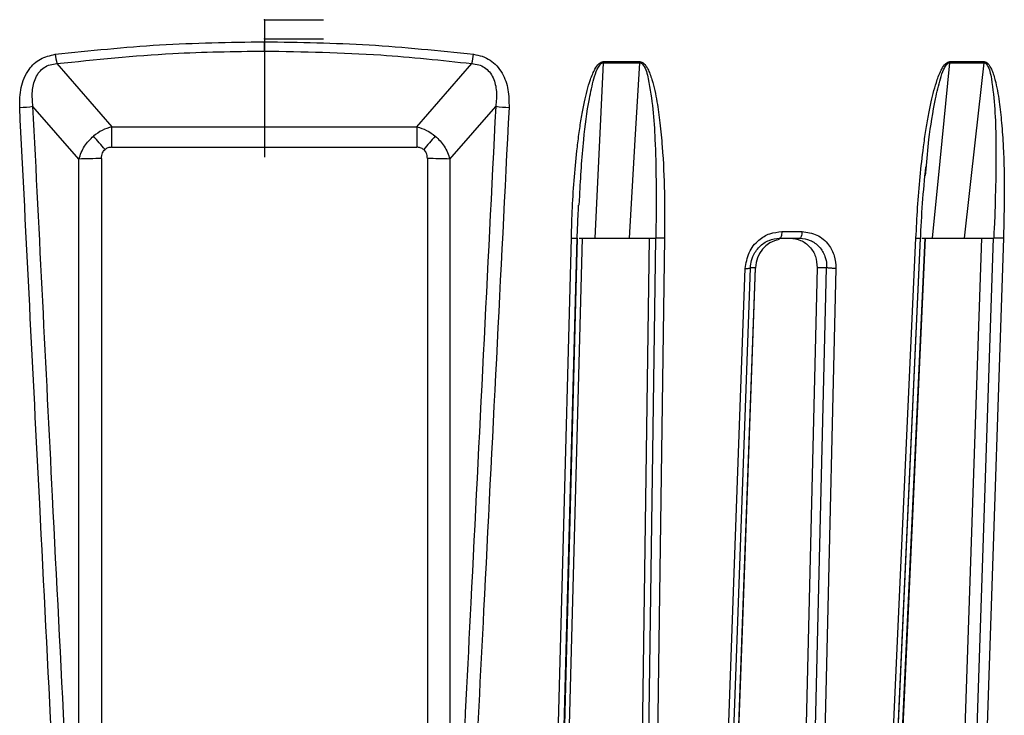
# Model space of a CAD drawing. Header units: millimetres. Extents: x -266 to 166, y -697 to -168.
# Tile 17 of 23: x -102 to -35, y -491 to -444. Entities that reach past the tile are written whole.
import ezdxf

# ---------------------------------------------------------------- set-up
doc = ezdxf.new("R2010")
doc.units = ezdxf.units.MM
doc.header["$PDSIZE"] = -1

msp = doc.modelspace()

# ---------------------------------------------------------------- linework, layer by layer
at = {"color": 7, "linetype": 'Continuous'}
for p, q in [((-85.471, -443.612), (-81.458, -443.612)), ((-85.471, -443.612), (-85.471, -451.638)), ((-85.471, -444.912), (-81.458, -444.912)), ((-85.471, -444.912), (-85.471, -452.938))]:
    msp.add_line(p, q, dxfattribs=at)
at = {"color": 7, "linetype": 'Continuous', "lineweight": 25}
for p, q in [((-85.471, -445.741), (-85.471, -445.109)), ((-62.465, -446.537), (-59.973, -446.537)), ((-38.945, -446.537), (-36.607, -446.537)), ((-99.557, -446.591), (-95.826, -450.879)), ((-75.116, -450.879), (-71.385, -446.591)), ((-98.07, -453.068), (-101.181, -449.493)), ((-72.872, -453.068), (-69.761, -449.493)), ((-95.826, -450.879), (-75.116, -450.879)), ((-95.826, -452.272), (-95.826, -450.879)), ((-75.116, -450.879), (-75.116, -452.272)), ((-95.826, -452.272), (-75.116, -452.272)), ((-98.07, -510.055), (-98.07, -453.068)), ((-96.538, -453.043), (-96.538, -513.33)), ((-74.404, -453.043), (-74.404, -513.33)), ((-72.872, -453.068), (-72.872, -510.055)), ((-40.576, -454.186), (-40.536, -453.76)), ((-64.105, -456.213), (-64.059, -455.567)), ((-64.223, -458.447), (-65.579, -509.689)), ((-65.236, -509.689), (-63.865, -458.447)), ((-64.223, -458.447), (-64.221, -458.447)), ((-63.863, -458.447), (-63.865, -458.447)), ((-59.348, -458.447), (-60.052, -509.406)), ((-59.611, -509.689), (-58.902, -458.447)), ((-58.9, -458.447), (-58.902, -458.447)), ((-50.339, -457.997), (-48.965, -457.997)), ((-40.948, -458.447), (-43.281, -509.689)), ((-42.958, -509.689), (-40.611, -458.447)), ((-40.836, -458.447), (-39.675, -458.447)), ((-40.607, -458.447), (-40.611, -458.447)), ((-40.586, -458.547), (-40.58, -458.448)), ((-36.786, -458.447), (-38.502, -509.406)), ((-37.681, -509.689), (-35.954, -458.447)), ((-35.95, -458.447), (-35.954, -458.447)), ((-47.938, -460.447), (-49.107, -509.406))]:
    msp.add_line(p, q, dxfattribs=at)
at = {"color": 7, "linetype": 'Continuous', "lineweight": 25, "flags": 128}
for points in [[(-62.465, -446.537), (-62.783, -453.207), (-63.032, -458.447)], [(-62.463, -446.458), (-62.15, -446.458), (-61.838, -446.458), (-61.527, -446.458), (-61.215, -446.458), (-60.904, -446.458), (-60.592, -446.458), (-60.281, -446.458), (-59.97, -446.458)], [(-60.681, -458.447), (-60.285, -451.778), (-59.973, -446.537)], [(-38.945, -446.537), (-39.61, -453.207), (-40.133, -458.447)], [(-38.94, -446.458), (-38.646, -446.458), (-38.353, -446.458), (-38.06, -446.458), (-37.768, -446.458), (-37.475, -446.458), (-37.183, -446.458), (-36.892, -446.458), (-36.601, -446.458)], [(-37.927, -458.447), (-37.188, -451.778), (-36.607, -446.537)], [(-65.987, -509.734), (-65.233, -481.292), (-64.628, -458.447)], [(-65.591, -509.71), (-64.93, -484.719), (-64.235, -458.448)], [(-58.302, -458.447), (-58.701, -487.447), (-59.009, -509.734)], [(-50.339, -457.997), (-50.344, -458.088), (-50.354, -458.173), (-50.368, -458.251), (-50.386, -458.318), (-50.408, -458.373), (-50.432, -458.414), (-50.458, -458.439), (-50.484, -458.447)], [(-48.965, -457.997), (-48.971, -458.088), (-48.981, -458.173), (-48.996, -458.251), (-49.014, -458.318), (-49.037, -458.373), (-49.062, -458.414), (-49.089, -458.439), (-49.116, -458.447)], [(-43.564, -509.734), (-42.268, -481.292), (-41.227, -458.447)], [(-43.254, -509.715), (-42.116, -484.723), (-40.92, -458.448)], [(-42.93, -509.703), (-41.785, -484.723), (-40.582, -458.448)], [(-35.29, -458.447), (-36.266, -487.447), (-37.016, -509.734)], [(-54.6, -509.734), (-53.611, -482.418), (-52.817, -460.495)], [(-54.247, -509.712), (-53.379, -485.718), (-52.466, -460.471)], [(-53.918, -509.689), (-52.913, -482.114), (-52.123, -460.447)], [(-53.911, -509.696), (-53.037, -485.718), (-52.116, -460.472)], [(-52.123, -460.447), (-52.437, -460.447), (-52.472, -460.447)], [(-48.472, -509.689), (-47.814, -482.114), (-47.296, -460.447)], [(-47.296, -460.447), (-47.656, -460.447), (-47.938, -460.447)], [(-46.662, -460.495), (-47.325, -488.326), (-47.836, -509.734)]]:
    msp.add_lwpolyline(points, dxfattribs=at)
at = {"color": 7, "linetype": 'Continuous', "lineweight": 25}
for centre, radius, start, end in [((-94.22, -445.281), 5.495, 187.09483, 193.79142), ((-76.722, -445.281), 5.495, 346.20858, 352.90517), ((-64.973, -446.411), 2.511, 357.107, 358.91956), ((-40.188, -446.41), 1.249, 354.16127, 357.81296), ((-102.317, -441.572), 8.001, 271.6712, 278.16166), ((-68.625, -441.572), 8.001, 261.83834, 268.3288), ((-150.796, -498.117), 71.123, 39.97191, 40.94251), ((-20.146, -498.117), 71.123, 139.05749, 140.02809), ((-96.654, -493.029), 39.986, 89.83447, 92.03022), ((-74.288, -493.029), 39.986, 87.96978, 90.16553), ((-50.129, -460.48), 1.994, 100.96783, 179.07501)]:
    msp.add_arc(centre, radius, start, end, dxfattribs=at)
for points, knots in [([(-99.673, -445.96), (-97.314, -445.712), (-92.607, -445.217), (-87.846, -445.145), (-85.471, -445.109)], [0, 0, 0, 0, 0.501271, 1, 1, 1, 1]), ([(-85.471, -445.109), (-83.096, -445.145), (-78.335, -445.217), (-73.628, -445.712), (-71.269, -445.96)], [0, 0, 0, 0, 0.498729, 1, 1, 1, 1]), ([(-99.557, -446.591), (-96.937, -446.318), (-92.267, -445.832), (-87.545, -445.768), (-85.471, -445.741)], [0, 0, 0, 0, 0.560823, 1, 1, 1, 1]), ([(-85.471, -445.741), (-82.831, -445.786), (-78.108, -445.866), (-73.443, -446.369), (-71.385, -446.591)], [0, 0, 0, 0, 0.5590284, 1, 1, 1, 1]), ([(-102.083, -449.57), (-102.078, -449.113), (-102.066, -448.205), (-101.572, -447.022), (-100.714, -446.2), (-100.022, -446.04), (-99.673, -445.96)], [0, 0, 0, 0, 0.28289, 0.562308, 0.779591, 1, 1, 1, 1]), ([(-71.269, -445.96), (-71.067, -445.996), (-70.669, -446.068), (-70.13, -446.345), (-69.671, -446.735), (-69.201, -447.389), (-68.865, -448.362), (-68.861, -449.168), (-68.859, -449.57)], [0, 0, 0, 0, 0.127444, 0.250796, 0.373953, 0.501526, 0.750935, 1, 1, 1, 1]), ([(-64.628, -458.447), (-64.607, -457.754), (-64.565, -456.361), (-64.43, -454.295), (-64.263, -452.548), (-64.084, -451.159), (-63.924, -450.136), (-63.751, -449.236), (-63.564, -448.425), (-63.377, -447.791), (-63.193, -447.302), (-63.014, -446.925), (-62.83, -446.643), (-62.615, -446.48), (-62.511, -446.465), (-62.463, -446.458)], [0, 0, 0, 0, 0.167566, 0.3364219, 0.4997246, 0.5908149, 0.6739727, 0.7492807, 0.8116173, 0.8741937, 0.9083026, 0.9369352, 0.9746426, 0.9882798, 1, 1, 1, 1]), ([(-64.059, -455.567), (-63.989, -454.291), (-63.868, -452.088), (-63.508, -449.437), (-63.175, -447.846), (-62.926, -447.083), (-62.745, -446.735), (-62.619, -446.596), (-62.534, -446.546), (-62.488, -446.54), (-62.465, -446.537)], [0, 0, 0, 0, 0.411863, 0.711771, 0.860599, 0.933639, 0.968749, 0.985093, 0.992702, 1, 1, 1, 1]), ([(-59.97, -446.458), (-59.971, -446.473), (-59.971, -446.5), (-59.973, -446.526), (-59.973, -446.537)], [0, 0, 0, 0, 0.559968, 1, 1, 1, 1]), ([(-59.973, -446.537), (-59.951, -446.54), (-59.905, -446.546), (-59.823, -446.596), (-59.565, -446.907), (-59.157, -448.677), (-58.86, -452.205), (-58.869, -455.47), (-58.874, -457.343)], [0, 0, 0, 0, 0.006129, 0.01252, 0.026246, 0.116739, 0.493304, 1, 1, 1, 1]), ([(-59.97, -446.458), (-59.922, -446.465), (-59.819, -446.48), (-59.68, -446.589), (-59.548, -446.751), (-59.413, -446.988), (-59.277, -447.302), (-59.115, -447.791), (-58.954, -448.425), (-58.77, -449.4), (-58.593, -450.674), (-58.405, -452.728), (-58.281, -455.345), (-58.295, -457.413), (-58.302, -458.447)], [0, 0, 0, 0, 0.011715, 0.02535, 0.042264, 0.063186, 0.091791, 0.125922, 0.188493, 0.250824, 0.366653, 0.500345, 0.750124, 1, 1, 1, 1]), ([(-41.227, -458.447), (-41.193, -457.754), (-41.125, -456.361), (-40.955, -454.295), (-40.761, -452.548), (-40.564, -451.159), (-40.392, -450.136), (-40.21, -449.236), (-40.017, -448.425), (-39.828, -447.791), (-39.645, -447.302), (-39.468, -446.925), (-39.289, -446.643), (-39.084, -446.48), (-38.985, -446.465), (-38.94, -446.458)], [0, 0, 0, 0, 0.167566, 0.3364219, 0.4997246, 0.5908149, 0.6739727, 0.7492807, 0.8116173, 0.8741937, 0.9083026, 0.9369352, 0.9746426, 0.9882798, 1, 1, 1, 1]), ([(-40.536, -453.76), (-40.479, -453.088), (-40.344, -451.487), (-40.01, -449.437), (-39.652, -447.846), (-39.394, -447.083), (-39.214, -446.735), (-39.092, -446.596), (-39.01, -446.546), (-38.967, -446.54), (-38.945, -446.537)], [0, 0, 0, 0, 0.2696349, 0.6420686, 0.8268882, 0.9175912, 0.9611915, 0.9814875, 0.9909375, 1, 1, 1, 1]), ([(-36.601, -446.458), (-36.601, -446.473), (-36.603, -446.5), (-36.605, -446.526), (-36.607, -446.537)], [0, 0, 0, 0, 0.559968, 1, 1, 1, 1]), ([(-36.607, -446.537), (-36.586, -446.54), (-36.543, -446.546), (-36.468, -446.596), (-36.235, -446.907), (-35.906, -448.677), (-35.731, -452.205), (-35.835, -455.47), (-35.894, -457.343)], [0, 0, 0, 0, 0.006129, 0.01252, 0.026246, 0.116739, 0.493304, 1, 1, 1, 1]), ([(-36.601, -446.458), (-36.556, -446.465), (-36.46, -446.48), (-36.332, -446.589), (-36.212, -446.751), (-36.09, -446.988), (-35.97, -447.302), (-35.828, -447.791), (-35.691, -448.425), (-35.539, -449.4), (-35.4, -450.674), (-35.267, -452.728), (-35.206, -455.345), (-35.262, -457.413), (-35.29, -458.447)], [0, 0, 0, 0, 0.011715, 0.02535, 0.042264, 0.063186, 0.091791, 0.125922, 0.188493, 0.250824, 0.366653, 0.500345, 0.750124, 1, 1, 1, 1]), ([(-101.181, -449.493), (-101.213, -449.155), (-101.276, -448.499), (-101.097, -447.687), (-100.772, -447.151), (-100.436, -446.845), (-100.022, -446.644), (-99.715, -446.609), (-99.557, -446.591)], [0, 0, 0, 0, 0.268526, 0.521836, 0.645553, 0.760899, 0.876791, 1, 1, 1, 1]), ([(-71.385, -446.591), (-71.227, -446.609), (-70.919, -446.644), (-70.504, -446.846), (-70.168, -447.154), (-69.843, -447.691), (-69.667, -448.502), (-69.729, -449.157), (-69.761, -449.493)], [0, 0, 0, 0, 0.123448, 0.239551, 0.355166, 0.479205, 0.73297, 1, 1, 1, 1]), ([(-99.037, -509.734), (-99.6, -498.651), (-100.62, -478.597), (-101.631, -458.542), (-102.083, -449.57)], [0, 0, 0, 0, 0.552661, 1, 1, 1, 1]), ([(-98.153, -509.657), (-98.721, -498.426), (-99.734, -478.372), (-100.739, -458.317), (-101.181, -449.493)], [0, 0, 0, 0, 0.56, 1, 1, 1, 1]), ([(-69.761, -449.493), (-70.324, -460.724), (-71.329, -480.779), (-72.343, -500.833), (-72.789, -509.657)], [0, 0, 0, 0, 0.56, 1, 1, 1, 1]), ([(-68.859, -449.57), (-69.432, -460.948), (-70.444, -481.004), (-71.464, -501.058), (-71.905, -509.734)], [0, 0, 0, 0, 0.567339, 1, 1, 1, 1]), ([(-95.826, -450.879), (-96.053, -450.948), (-96.499, -451.084), (-96.883, -451.369), (-97.072, -451.509)], [0, 0, 0, 0, 0.507181, 1, 1, 1, 1]), ([(-75.116, -450.879), (-74.889, -450.948), (-74.443, -451.084), (-74.059, -451.369), (-73.87, -451.509)], [0, 0, 0, 0, 0.507181, 1, 1, 1, 1]), ([(-98.07, -453.068), (-97.963, -452.766), (-97.752, -452.179), (-97.295, -451.729), (-97.072, -451.509)], [0, 0, 0, 0, 0.512581, 1, 1, 1, 1]), ([(-73.87, -451.509), (-73.647, -451.729), (-73.19, -452.179), (-72.979, -452.766), (-72.872, -453.068)], [0, 0, 0, 0, 0.487419, 1, 1, 1, 1]), ([(-96.538, -453.043), (-96.528, -452.904), (-96.51, -452.67), (-96.354, -452.497), (-96.29, -452.426)], [0, 0, 0, 0, 0.589826, 1, 1, 1, 1]), ([(-95.826, -452.272), (-95.924, -452.278), (-96.093, -452.29), (-96.232, -452.386), (-96.29, -452.426)], [0, 0, 0, 0, 0.57843, 1, 1, 1, 1]), ([(-74.652, -452.426), (-74.728, -452.377), (-74.87, -452.284), (-75.038, -452.276), (-75.116, -452.272)], [0, 0, 0, 0, 0.537807, 1, 1, 1, 1]), ([(-74.404, -453.043), (-74.414, -452.904), (-74.432, -452.669), (-74.588, -452.497), (-74.652, -452.426)], [0, 0, 0, 0, 0.59055, 1, 1, 1, 1]), ([(-40.924, -458.547), (-40.882, -457.721), (-40.798, -456.072), (-40.641, -454.428), (-40.562, -453.607)], [0, 0, 0, 0, 0.500428, 1, 1, 1, 1]), ([(-64.237, -458.543), (-64.22, -458.108), (-64.19, -457.331), (-64.15, -456.554), (-64.133, -456.212)], [0, 0, 0, 0, 0.558548, 1, 1, 1, 1]), ([(-58.874, -457.343), (-58.882, -457.564), (-58.894, -457.906), (-58.897, -458.253), (-58.898, -458.376)], [0, 0, 0, 0, 0.64599, 1, 1, 1, 1]), ([(-35.894, -457.343), (-35.91, -457.564), (-35.935, -457.906), (-35.943, -458.253), (-35.946, -458.376)], [0, 0, 0, 0, 0.64599, 1, 1, 1, 1]), ([(-64.628, -458.447), (-64.566, -458.447), (-64.441, -458.447), (-64.306, -458.447), (-64.244, -458.448), (-64.234, -458.448), (-64.234, -458.448)], [0, 0, 0, 0, 0.3377, 0.691096, 0.989813, 1, 1, 1, 1]), ([(-64.234, -458.448), (-64.227, -458.448), (-64.21, -458.448), (-64.217, -458.447), (-64.221, -458.447)], [0, 0, 0, 0, 0.456131, 1, 1, 1, 1]), ([(-64.093, -458.448), (-64.065, -458.448), (-64.01, -458.448), (-63.956, -458.447), (-63.915, -458.448), (-63.889, -458.448), (-63.881, -458.448), (-63.879, -458.448)], [0, 0, 0, 0, 0.2715163, 0.5464916, 0.6779855, 0.9040973, 1, 1, 1, 1]), ([(-63.875, -458.447), (-63.78, -458.447), (-63.622, -458.447), (-63.316, -458.447), (-63.127, -458.447), (-63.032, -458.447)], [0, 0, 0, 0, 0.425152, 0.713116, 1, 1, 1, 1]), ([(-63.032, -458.447), (-62.593, -458.447), (-61.808, -458.447), (-61.026, -458.447), (-60.681, -458.447)], [0, 0, 0, 0, 0.5599995, 1, 1, 1, 1]), ([(-60.681, -458.447), (-60.585, -458.447), (-60.392, -458.447), (-60.003, -458.447), (-59.546, -458.447), (-59.108, -458.447), (-58.971, -458.447), (-58.902, -458.447)], [0, 0, 0, 0, 0.125465, 0.251186, 0.500358, 0.750057, 1, 1, 1, 1]), ([(-58.898, -458.376), (-58.898, -458.388), (-58.899, -458.412), (-58.9, -458.436), (-58.9, -458.447)], [0, 0, 0, 0, 0.500001, 1, 1, 1, 1]), ([(-58.302, -458.447), (-58.365, -458.447), (-58.461, -458.448), (-58.588, -458.448), (-58.663, -458.447), (-58.727, -458.448), (-58.788, -458.448), (-58.857, -458.448), (-58.885, -458.448), (-58.9, -458.447)], [0, 0, 0, 0, 0.2424146, 0.3712532, 0.5017333, 0.5641292, 0.6714227, 0.8198184, 1, 1, 1, 1]), ([(-52.817, -460.495), (-52.761, -460.128), (-52.648, -459.394), (-51.979, -458.574), (-51.172, -458.085), (-50.617, -458.026), (-50.339, -457.997)], [0, 0, 0, 0, 0.280377, 0.559712, 0.779882, 1, 1, 1, 1]), ([(-52.472, -460.447), (-52.455, -460.283), (-52.429, -460.022), (-52.25, -459.527), (-51.966, -459.103), (-51.558, -458.768), (-51.103, -458.517), (-50.729, -458.475), (-50.484, -458.447)], [0, 0, 0, 0, 0.157699, 0.250775, 0.500212, 0.631323, 0.758454, 1, 1, 1, 1]), ([(-50.484, -458.447), (-50.229, -458.447), (-49.772, -458.447), (-49.317, -458.447), (-49.116, -458.447)], [0, 0, 0, 0, 0.56, 1, 1, 1, 1]), ([(-49.775, -458.447), (-49.532, -458.475), (-49.163, -458.517), (-48.728, -458.769), (-48.349, -459.103), (-47.998, -459.665), (-47.958, -460.187), (-47.938, -460.447)], [0, 0, 0, 0, 0.2428375, 0.3700598, 0.5008463, 0.750309, 1, 1, 1, 1]), ([(-49.116, -458.447), (-48.875, -458.475), (-48.506, -458.517), (-48.073, -458.768), (-47.694, -459.103), (-47.444, -459.527), (-47.31, -460.022), (-47.29, -460.284), (-47.296, -460.447), (-47.296, -460.447)], [0, 0, 0, 0, 0.2415535, 0.368683, 0.499786, 0.7492135, 0.8423302, 0.9999965, 1, 1, 1, 1]), ([(-48.965, -457.997), (-48.616, -458.045), (-47.918, -458.139), (-47.157, -458.808), (-46.717, -459.631), (-46.68, -460.207), (-46.662, -460.495)], [0, 0, 0, 0, 0.27982, 0.559169, 0.779392, 1, 1, 1, 1]), ([(-41.227, -458.447), (-41.171, -458.447), (-41.057, -458.447), (-40.952, -458.447), (-40.932, -458.447), (-40.925, -458.448)], [0, 0, 0, 0, 0.371994, 0.761279, 1, 1, 1, 1]), ([(-40.925, -458.448), (-40.92, -458.448), (-40.907, -458.448), (-40.913, -458.448), (-40.933, -458.447), (-40.944, -458.447)], [0, 0, 0, 0, 0.172304, 0.561483, 1, 1, 1, 1]), ([(-40.685, -458.448), (-40.678, -458.448), (-40.648, -458.448), (-40.621, -458.447), (-40.594, -458.448), (-40.587, -458.448), (-40.583, -458.448)], [0, 0, 0, 0, 0.130346, 0.534901, 0.72836, 1, 1, 1, 1]), ([(-40.58, -458.447), (-40.519, -458.447), (-40.386, -458.447), (-40.222, -458.447), (-40.133, -458.447)], [0, 0, 0, 0, 0.458583, 1, 1, 1, 1]), ([(-40.133, -458.447), (-39.72, -458.447), (-38.982, -458.447), (-38.249, -458.447), (-37.927, -458.447)], [0, 0, 0, 0, 0.559999, 1, 1, 1, 1]), ([(-37.927, -458.447), (-37.835, -458.447), (-37.652, -458.447), (-37.263, -458.447), (-36.778, -458.447), (-36.267, -458.447), (-36.059, -458.447), (-35.955, -458.447)], [0, 0, 0, 0, 0.125465, 0.251186, 0.500358, 0.750057, 1, 1, 1, 1]), ([(-35.946, -458.376), (-35.947, -458.388), (-35.948, -458.412), (-35.949, -458.436), (-35.95, -458.447)], [0, 0, 0, 0, 0.500001, 1, 1, 1, 1]), ([(-35.29, -458.447), (-35.35, -458.447), (-35.442, -458.448), (-35.573, -458.448), (-35.654, -458.447), (-35.726, -458.448), (-35.797, -458.448), (-35.883, -458.448), (-35.926, -458.448), (-35.95, -458.447)], [0, 0, 0, 0, 0.242415, 0.371253, 0.501733, 0.564129, 0.671423, 0.819818, 1, 1, 1, 1]), ([(-52.817, -460.495), (-52.758, -460.495), (-52.668, -460.494), (-52.572, -460.488), (-52.514, -460.482), (-52.478, -460.476), (-52.47, -460.472), (-52.468, -460.471)], [0, 0, 0, 0, 0.353319, 0.543594, 0.737935, 0.932285, 1, 1, 1, 1]), ([(-52.468, -460.471), (-52.463, -460.469), (-52.443, -460.462), (-52.459, -460.454), (-52.472, -460.447)], [0, 0, 0, 0, 0.257537, 1, 1, 1, 1]), ([(-52.118, -460.472), (-52.113, -460.47), (-52.094, -460.463), (-52.11, -460.454), (-52.123, -460.447)], [0, 0, 0, 0, 0.259392, 1, 1, 1, 1]), ([(-46.662, -460.495), (-46.723, -460.495), (-46.819, -460.494), (-46.949, -460.489), (-47.046, -460.483), (-47.133, -460.475), (-47.229, -460.464), (-47.27, -460.454), (-47.296, -460.447)], [0, 0, 0, 0, 0.239412, 0.368332, 0.5, 0.631669, 0.760589, 1, 1, 1, 1])]:
    msp.add_open_spline(points, degree=3, knots=knots, dxfattribs=at)
at = {"color": 7, "linetype": 'Continuous'}
for p in [(-85.471, -443.612), (-85.471, -444.912)]:
    msp.add_point(p, dxfattribs=at)

doc.saveas('drawing.dxf')
